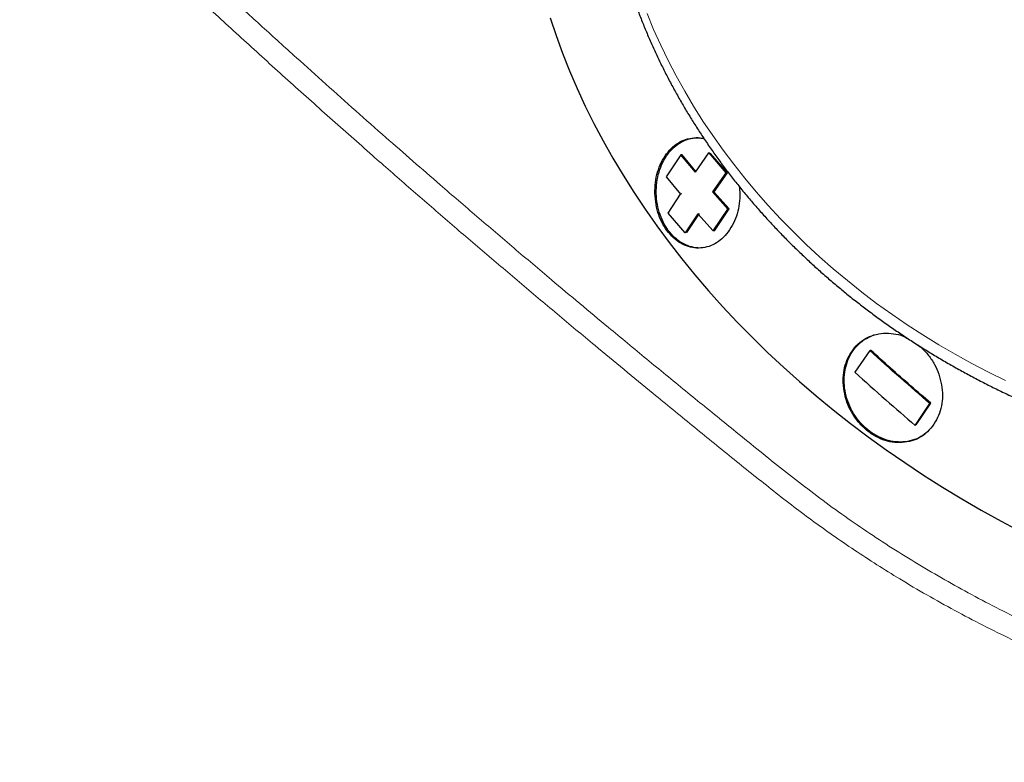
# Model space of a CAD drawing. Header units: millimetres. Extents: x 8 to 1080, y 12 to 906.
# Tile 39 of 76: x 1016 to 1043, y 121 to 141. Entities that reach past the tile are written whole.
import ezdxf

# ---------------------------------------------------------------- set-up
doc = ezdxf.new("R2010")
doc.units = ezdxf.units.MM

msp = doc.modelspace()

# ---------------------------------------------------------------- linework, layer by layer
at = {"color": 7, "linetype": 'Continuous', "lineweight": 30}
for p, q in [((1033.914, 137.781), (1033.514, 137.187)), ((1034.312, 137.312), (1033.914, 137.781)), ((1033.948, 137.78), (1033.914, 137.781)), ((1034.327, 137.333), (1033.948, 137.78)), ((1034.312, 137.312), (1034.673, 137.833)), ((1034.673, 137.833), (1035.14, 137.297)), ((1034.706, 137.832), (1034.673, 137.833)), ((1034.706, 137.832), (1035.172, 137.297)), ((1033.514, 137.187), (1033.911, 136.718)), ((1035.14, 137.297), (1034.779, 136.776)), ((1035.172, 137.297), (1034.811, 136.777)), ((1035.172, 137.297), (1035.14, 137.297)), ((1033.572, 136.199), (1033.911, 136.718)), ((1033.945, 136.719), (1033.911, 136.718)), ((1034.811, 136.777), (1034.779, 136.776)), ((1035.198, 136.309), (1034.779, 136.776)), ((1035.229, 136.311), (1034.811, 136.777)), ((1034.797, 135.714), (1035.198, 136.309)), ((1034.829, 135.718), (1035.229, 136.311)), ((1035.229, 136.311), (1035.198, 136.309)), ((1034.038, 135.663), (1033.572, 136.199)), ((1034.378, 136.182), (1034.038, 135.663)), ((1034.411, 136.185), (1034.072, 135.667)), ((1034.378, 136.182), (1034.797, 135.714)), ((1034.072, 135.667), (1034.038, 135.663)), ((1034.829, 135.718), (1034.797, 135.714)), ((1039.052, 132.464), (1038.651, 131.87)), ((1040.292, 130.426), (1040.692, 131.02)), ((1040.313, 130.44), (1040.712, 131.033))]:
    msp.add_line(p, q, dxfattribs=at)
at = {"color": 7, "linetype": 'Continuous', "lineweight": 30, "flags": 128}
msp.add_lwpolyline([(1030.361, 141.508), (1030.522, 141.025), (1030.698, 140.543), (1030.889, 140.063), (1031.095, 139.584), (1031.316, 139.107), (1031.551, 138.632), (1031.801, 138.16), (1032.065, 137.692), (1032.343, 137.226), (1032.636, 136.764), (1032.942, 136.306), (1033.261, 135.852), (1033.594, 135.403), (1033.939, 134.959), (1034.298, 134.52), (1034.669, 134.086), (1035.053, 133.658), (1035.448, 133.237), (1035.856, 132.821), (1036.274, 132.412), (1036.705, 132.01), (1037.146, 131.616), (1037.597, 131.229), (1038.059, 130.849), (1038.531, 130.478), (1039.013, 130.115), (1039.504, 129.76), (1040.004, 129.414), (1040.512, 129.077), (1041.029, 128.749), (1041.554, 128.431), (1042.087, 128.122), (1042.626, 127.823), (1043.173, 127.535)], dxfattribs=at)
at = {"color": 252, "linetype": 'Continuous', "lineweight": 0, "flags": 128}
msp.add_lwpolyline([(1032.996, 141.623), (1033.176, 141.193), (1033.368, 140.767), (1033.573, 140.345), (1033.791, 139.927), (1034.021, 139.514), (1034.264, 139.106), (1034.518, 138.702), (1034.785, 138.305), (1035.063, 137.912), (1035.353, 137.526), (1035.654, 137.146), (1035.966, 136.773), (1036.29, 136.406), (1036.624, 136.047), (1036.968, 135.694), (1037.323, 135.349), (1037.687, 135.012), (1038.062, 134.683), (1038.446, 134.362), (1038.839, 134.049), (1039.241, 133.745), (1039.652, 133.45), (1040.071, 133.163), (1040.498, 132.886), (1040.933, 132.619), (1041.376, 132.361), (1041.826, 132.112), (1042.283, 131.874), (1042.746, 131.646)], dxfattribs=at)
at = {"color": 7, "linetype": 'Continuous', "lineweight": 30}
for points, knots in [([(1037.409, 159.05), (1037.348, 158.998), (1037.197, 158.868), (1036.962, 158.657), (1036.704, 158.416), (1036.451, 158.17), (1036.204, 157.92), (1035.963, 157.665), (1035.728, 157.407), (1035.499, 157.144), (1035.276, 156.877), (1035.059, 156.607), (1034.848, 156.333), (1034.644, 156.055), (1034.446, 155.773), (1034.255, 155.488), (1034.07, 155.2), (1033.892, 154.909), (1033.721, 154.614), (1033.556, 154.316), (1033.398, 154.016), (1033.247, 153.712), (1033.103, 153.406), (1032.966, 153.098), (1032.836, 152.786), (1032.713, 152.473), (1032.598, 152.157), (1032.489, 151.84), (1032.388, 151.52), (1032.294, 151.198), (1032.207, 150.875), (1032.127, 150.55), (1032.055, 150.223), (1031.99, 149.896), (1031.933, 149.566), (1031.883, 149.236), (1031.84, 148.905), (1031.805, 148.573), (1031.777, 148.239), (1031.757, 147.906), (1031.744, 147.572), (1031.739, 147.237), (1031.741, 146.902), (1031.751, 146.567), (1031.768, 146.232), (1031.792, 145.897), (1031.824, 145.562), (1031.864, 145.227), (1031.911, 144.893), (1031.965, 144.56), (1032.027, 144.227), (1032.096, 143.895), (1032.173, 143.564), (1032.257, 143.234), (1032.348, 142.905), (1032.446, 142.577), (1032.552, 142.251), (1032.665, 141.927), (1032.785, 141.604), (1032.912, 141.283), (1033.046, 140.964), (1033.187, 140.646), (1033.335, 140.331), (1033.49, 140.019), (1033.652, 139.708), (1033.821, 139.401), (1033.996, 139.095), (1034.178, 138.793), (1034.367, 138.493), (1034.562, 138.197), (1034.764, 137.903), (1034.972, 137.612), (1035.186, 137.325), (1035.406, 137.042), (1035.633, 136.761), (1035.866, 136.485), (1036.104, 136.212), (1036.349, 135.942), (1036.599, 135.677), (1036.855, 135.416), (1037.117, 135.159), (1037.384, 134.906), (1037.657, 134.657), (1037.935, 134.413), (1038.218, 134.173), (1038.506, 133.938), (1038.799, 133.707), (1039.097, 133.482), (1039.399, 133.261), (1039.707, 133.045), (1040.019, 132.834), (1040.335, 132.627), (1040.656, 132.427), (1040.98, 132.231), (1041.309, 132.041), (1041.642, 131.856), (1041.979, 131.676), (1042.319, 131.502), (1042.663, 131.333), (1043.01, 131.171), (1043.361, 131.013), (1043.715, 130.862), (1044.071, 130.716), (1044.431, 130.576), (1044.794, 130.442), (1045.159, 130.314), (1045.526, 130.192), (1045.896, 130.077), (1046.268, 129.967), (1046.643, 129.863), (1047.019, 129.765), (1047.397, 129.674), (1047.777, 129.589), (1048.158, 129.51), (1048.541, 129.438), (1048.925, 129.371), (1049.31, 129.312), (1049.696, 129.258), (1050.083, 129.211), (1050.47, 129.17), (1050.858, 129.136), (1051.246, 129.108), (1051.635, 129.087), (1052.024, 129.072), (1052.413, 129.063), (1052.801, 129.061), (1053.189, 129.066), (1053.577, 129.077), (1053.964, 129.094), (1054.35, 129.118), (1054.736, 129.148), (1055.12, 129.185), (1055.503, 129.228), (1055.885, 129.277), (1056.265, 129.333), (1056.644, 129.396), (1057.021, 129.464), (1057.396, 129.539), (1057.769, 129.62), (1058.14, 129.708), (1058.509, 129.802), (1058.875, 129.902), (1059.238, 130.008), (1059.599, 130.12), (1059.957, 130.238), (1060.312, 130.362), (1060.664, 130.493), (1061.012, 130.629), (1061.357, 130.771), (1061.699, 130.919), (1062.037, 131.073), (1062.371, 131.232), (1062.702, 131.398), (1063.028, 131.568), (1063.35, 131.745), (1063.668, 131.926), (1063.981, 132.114), (1064.29, 132.306), (1064.595, 132.504), (1064.895, 132.707), (1065.125, 132.869), (1065.254, 132.964), (1065.287, 132.988)], [0, 0, 0, 0, 0.004249, 0.010539, 0.016827, 0.023115, 0.029402, 0.035688, 0.041973, 0.048258, 0.054541, 0.060824, 0.067105, 0.073386, 0.079666, 0.085945, 0.092224, 0.098501, 0.104777, 0.111053, 0.117328, 0.123602, 0.129875, 0.136147, 0.142419, 0.14869, 0.15496, 0.16123, 0.167499, 0.173768, 0.180036, 0.186304, 0.192572, 0.198839, 0.205106, 0.211373, 0.21764, 0.223907, 0.230174, 0.23644, 0.242707, 0.248975, 0.255242, 0.26151, 0.267778, 0.274047, 0.280316, 0.286586, 0.292856, 0.299127, 0.305399, 0.311671, 0.317944, 0.324218, 0.330493, 0.336768, 0.343044, 0.349322, 0.3556, 0.361879, 0.368158, 0.374439, 0.38072, 0.387003, 0.393286, 0.39957, 0.405855, 0.412141, 0.418427, 0.424715, 0.431003, 0.437291, 0.443581, 0.449871, 0.456162, 0.462454, 0.468746, 0.475039, 0.481332, 0.487626, 0.49392, 0.500215, 0.50651, 0.512806, 0.519103, 0.525399, 0.531696, 0.537993, 0.544291, 0.550589, 0.556887, 0.563186, 0.569485, 0.575784, 0.582083, 0.588382, 0.594682, 0.600982, 0.607282, 0.613582, 0.619882, 0.626182, 0.632483, 0.638783, 0.645084, 0.651385, 0.657686, 0.663987, 0.670288, 0.676589, 0.68289, 0.689191, 0.695492, 0.701793, 0.708094, 0.714396, 0.720697, 0.726998, 0.7333, 0.739601, 0.745902, 0.752204, 0.758505, 0.764807, 0.771108, 0.777409, 0.783711, 0.790012, 0.796313, 0.802614, 0.808915, 0.815217, 0.821518, 0.827819, 0.83412, 0.84042, 0.846721, 0.853022, 0.859322, 0.865623, 0.871923, 0.878223, 0.884523, 0.890823, 0.897122, 0.903422, 0.909721, 0.916019, 0.922318, 0.928616, 0.934914, 0.941211, 0.947509, 0.953805, 0.960102, 0.966398, 0.972693, 0.978988, 0.985282, 0.991576, 0.997869, 1, 1, 1, 1]), ([(1035.24, 135.745), (1035.187, 135.673), (1035.083, 135.534), (1034.892, 135.382), (1034.682, 135.284), (1034.457, 135.243), (1034.231, 135.251), (1034.012, 135.317), (1033.806, 135.441), (1033.62, 135.617), (1033.458, 135.831), (1033.333, 136.08), (1033.249, 136.36), (1033.21, 136.658), (1033.21, 136.959), (1033.257, 137.248), (1033.35, 137.517), (1033.484, 137.757), (1033.648, 137.96), (1033.837, 138.113), (1034.047, 138.213), (1034.271, 138.251), (1034.442, 138.256), (1034.532, 138.227), (1034.547, 138.222)], [0, 0, 0, 0, 0.047957, 0.093949, 0.140094, 0.188487, 0.236294, 0.282358, 0.328552, 0.376744, 0.424511, 0.470521, 0.516709, 0.565071, 0.61285, 0.658913, 0.705209, 0.753648, 0.801251, 0.847389, 0.893737, 0.941946, 0.990165, 1, 1, 1, 1]), ([(1034.52, 135.262), (1034.51, 135.259), (1034.426, 135.241), (1034.265, 135.261), (1034.046, 135.325), (1033.839, 135.449), (1033.653, 135.62), (1033.495, 135.836), (1033.37, 136.088), (1033.286, 136.366), (1033.244, 136.661), (1033.248, 136.959), (1033.296, 137.249), (1033.388, 137.519), (1033.519, 137.758), (1033.683, 137.957), (1033.873, 138.109), (1034.083, 138.208), (1034.298, 138.255), (1034.441, 138.24), (1034.509, 138.233)], [0, 0, 0, 0, 0.008332, 0.066814, 0.125546, 0.184148, 0.24272, 0.301459, 0.359899, 0.418693, 0.477161, 0.535889, 0.594582, 0.653113, 0.711923, 0.770431, 0.82918, 0.887854, 0.946409, 1, 1, 1, 1]), ([(1035.503, 136.924), (1035.507, 136.895), (1035.527, 136.766), (1035.519, 136.535), (1035.474, 136.246), (1035.382, 135.976), (1035.288, 135.823), (1035.24, 135.745)], [0, 0, 0, 0, 0.06804, 0.306793, 0.534716, 0.762274, 1, 1, 1, 1]), ([(1040.799, 130.461), (1040.745, 130.389), (1040.639, 130.248), (1040.432, 130.093), (1040.195, 129.994), (1039.935, 129.953), (1039.668, 129.962), (1039.404, 130.029), (1039.15, 130.155), (1038.917, 130.332), (1038.712, 130.546), (1038.546, 130.79), (1038.424, 131.064), (1038.35, 131.356), (1038.322, 131.651), (1038.347, 131.933), (1038.426, 132.197), (1038.555, 132.435), (1038.725, 132.64), (1038.931, 132.795), (1039.168, 132.896), (1039.428, 132.939), (1039.696, 132.928), (1039.926, 132.875), (1040.055, 132.806), (1040.101, 132.781)], [0, 0, 0, 0, 0.04571, 0.088944, 0.132064, 0.177454, 0.22205, 0.265126, 0.308698, 0.354722, 0.398836, 0.441978, 0.485828, 0.532119, 0.577148, 0.620614, 0.664137, 0.709325, 0.75447, 0.798003, 0.841471, 0.886424, 0.931579, 0.975069, 1, 1, 1, 1]), ([(1040.637, 130.266), (1040.575, 130.215), (1040.447, 130.11), (1040.212, 130.013), (1039.956, 129.966), (1039.689, 129.98), (1039.423, 130.05), (1039.169, 130.175), (1038.937, 130.349), (1038.735, 130.564), (1038.57, 130.812), (1038.448, 131.085), (1038.374, 131.371), (1038.349, 131.66), (1038.376, 131.943), (1038.454, 132.208), (1038.579, 132.446), (1038.749, 132.645), (1038.951, 132.8), (1039.107, 132.859), (1039.183, 132.888)], [0, 0, 0, 0, 0.052341, 0.108102, 0.164181, 0.220061, 0.275998, 0.332069, 0.387862, 0.443954, 0.499798, 0.555778, 0.61177, 0.667575, 0.723647, 0.779376, 0.835453, 0.891241, 0.947228, 1, 1, 1, 1]), ([(1040.357, 132.615), (1040.386, 132.594), (1040.495, 132.514), (1040.655, 132.337), (1040.822, 132.09), (1040.939, 131.819), (1041.011, 131.53), (1041.039, 131.236), (1041.013, 130.953), (1040.936, 130.689), (1040.845, 130.538), (1040.799, 130.461)], [0, 0, 0, 0, 0.044599, 0.168196, 0.285863, 0.402307, 0.522014, 0.646004, 0.763667, 0.879971, 1, 1, 1, 1]), ([(1040.692, 131.02), (1040.422, 131.252), (1039.866, 131.73), (1039.329, 132.215), (1039.052, 132.464)], [0, 0, 0, 0, 0.485484, 1, 1, 1, 1]), ([(1040.712, 131.033), (1040.529, 131.19), (1040.16, 131.506), (1039.614, 131.987), (1039.256, 132.311), (1039.076, 132.474)], [0, 0, 0, 0, 0.330037, 0.66346, 1, 1, 1, 1]), ([(1038.651, 131.87), (1038.928, 131.62), (1039.465, 131.135), (1040.022, 130.657), (1040.292, 130.426)], [0, 0, 0, 0, 0.515302, 1, 1, 1, 1])]:
    msp.add_open_spline(points, degree=3, knots=knots, dxfattribs=at)
at = {"color": 252, "linetype": 'Continuous', "lineweight": 0}
for points, knots in [([(1016.457, 147.035), (1016.592, 146.901), (1017.063, 146.432), (1017.892, 145.625), (1018.88, 144.674), (1019.822, 143.779), (1020.713, 142.943), (1021.617, 142.104), (1022.532, 141.265), (1023.414, 140.465), (1024.262, 139.703), (1025.073, 138.98), (1025.862, 138.284), (1026.628, 137.613), (1027.453, 136.897), (1028.368, 136.108), (1029.377, 135.247), (1030.311, 134.457), (1031.168, 133.738), (1032.03, 133.02), (1032.986, 132.229), (1034.038, 131.367), (1034.958, 130.62), (1035.74, 129.986), (1036.383, 129.466), (1037.034, 128.95), (1037.696, 128.443), (1038.369, 127.954), (1039.054, 127.484), (1039.75, 127.032), (1040.459, 126.595), (1041.181, 126.175), (1041.923, 125.767), (1042.686, 125.372), (1043.469, 124.992), (1044.262, 124.631), (1045.065, 124.29), (1045.869, 123.973), (1046.673, 123.678), (1047.476, 123.406), (1048.285, 123.154), (1049.099, 122.923), (1049.876, 122.722), (1050.617, 122.55), (1051.32, 122.402), (1052.024, 122.27), (1052.734, 122.152), (1053.451, 122.051), (1054.172, 121.965), (1054.889, 121.897), (1055.603, 121.846), (1056.315, 121.812), (1057.023, 121.794), (1057.727, 121.794), (1058.426, 121.811), (1059.128, 121.844), (1059.832, 121.896), (1060.537, 121.965), (1061.24, 122.053), (1061.941, 122.159), (1062.681, 122.292), (1063.453, 122.454), (1064.251, 122.649), (1065.036, 122.868), (1065.753, 123.094), (1066.405, 123.322), (1067.002, 123.549), (1067.593, 123.793), (1068.178, 124.055), (1068.753, 124.333), (1069.321, 124.626), (1069.69, 124.835), (1069.875, 124.939)], [0, 0, 0, 0, 0.010114, 0.035419, 0.060719, 0.081558, 0.1024, 0.123244, 0.144086, 0.164925, 0.182808, 0.200691, 0.218574, 0.234496, 0.250417, 0.271674, 0.292931, 0.314187, 0.33015, 0.346114, 0.367403, 0.388694, 0.409984, 0.422804, 0.435629, 0.448452, 0.461268, 0.47408, 0.486653, 0.499236, 0.511822, 0.524405, 0.536977, 0.549979, 0.562992, 0.576009, 0.589022, 0.602024, 0.614669, 0.627325, 0.639984, 0.65264, 0.665285, 0.676104, 0.686927, 0.697751, 0.708569, 0.719684, 0.7308, 0.741834, 0.752876, 0.76392, 0.774962, 0.785997, 0.797019, 0.80804, 0.819435, 0.830833, 0.842228, 0.8539, 0.865571, 0.879357, 0.893151, 0.906946, 0.920732, 0.931747, 0.942762, 0.954111, 0.965462, 0.976811, 0.988406, 1, 1, 1, 1]), ([(1070.044, 124.481), (1070.044, 124.481), (1069.823, 124.354), (1069.375, 124.106), (1068.698, 123.761), (1068.018, 123.444), (1067.336, 123.152), (1066.702, 122.905), (1066.122, 122.696), (1065.599, 122.522), (1064.992, 122.335), (1064.296, 122.141), (1063.509, 121.948), (1062.791, 121.796), (1062.15, 121.678), (1061.588, 121.586), (1060.944, 121.495), (1060.215, 121.41), (1059.4, 121.339), (1058.653, 121.295), (1057.975, 121.272), (1057.369, 121.264), (1056.672, 121.269), (1055.881, 121.294), (1054.996, 121.347), (1054.173, 121.42), (1053.413, 121.507), (1052.719, 121.601), (1051.961, 121.721), (1051.142, 121.871), (1050.261, 122.056), (1049.383, 122.266), (1048.561, 122.485), (1047.794, 122.71), (1047.081, 122.935), (1046.374, 123.175), (1045.683, 123.427), (1045.008, 123.688), (1044.35, 123.959), (1043.65, 124.263), (1042.909, 124.606), (1042.13, 124.99), (1041.363, 125.392), (1040.608, 125.812), (1039.903, 126.228), (1039.247, 126.636), (1038.638, 127.034), (1038.046, 127.438), (1037.474, 127.849), (1036.919, 128.264), (1036.193, 128.833), (1035.296, 129.555), (1034.225, 130.423), (1033.251, 131.22), (1032.37, 131.944), (1031.497, 132.667), (1030.548, 133.459), (1029.525, 134.32), (1028.51, 135.182), (1027.505, 136.044), (1026.51, 136.906), (1025.463, 137.822), (1024.367, 138.792), (1023.225, 139.815), (1022.1, 140.836), (1020.99, 141.856), (1019.898, 142.873), (1018.823, 143.89), (1017.767, 144.903), (1016.804, 145.84), (1016.2, 146.438), (1015.935, 146.7)], [0, 0, 0, 0, 0.000001, 0.013788, 0.027574, 0.040483, 0.053396, 0.066305, 0.075662, 0.08502, 0.094376, 0.107793, 0.121213, 0.13463, 0.143833, 0.153038, 0.162241, 0.175174, 0.188111, 0.201044, 0.210437, 0.219832, 0.229225, 0.242739, 0.256257, 0.269771, 0.280309, 0.290848, 0.301385, 0.31476, 0.328143, 0.341526, 0.354901, 0.365913, 0.37693, 0.387946, 0.398958, 0.409436, 0.419916, 0.430394, 0.44322, 0.456057, 0.468897, 0.481734, 0.49456, 0.505475, 0.516393, 0.527309, 0.537832, 0.548357, 0.558881, 0.580046, 0.601212, 0.622376, 0.638302, 0.654228, 0.675224, 0.696222, 0.717218, 0.738247, 0.759277, 0.780306, 0.805314, 0.830326, 0.855337, 0.880345, 0.905369, 0.930398, 0.955427, 0.980452, 1, 1, 1, 1])]:
    msp.add_open_spline(points, degree=3, knots=knots, dxfattribs=at)

doc.saveas('drawing.dxf')
